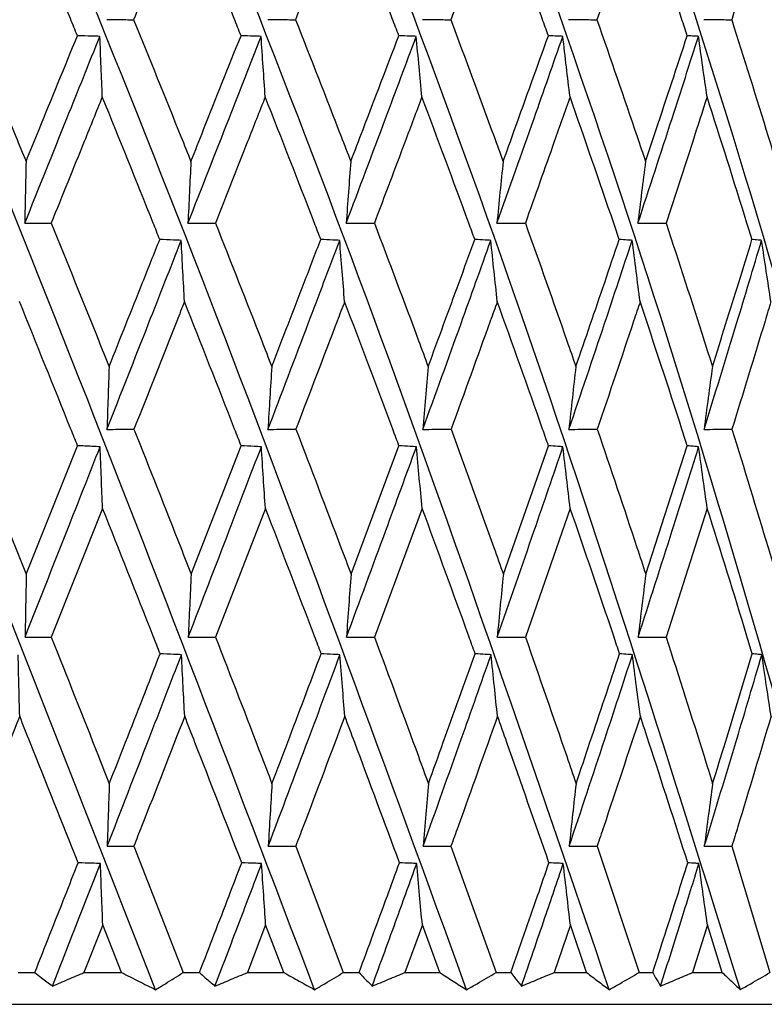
# Model space of a CAD drawing. Header units: millimetres. Extents: x 99 to 122, y 67 to 179.
# Tile 11 of 23: x 104.177 to 104.763, y 85.143 to 85.919. Entities that reach past the tile are written whole.
import ezdxf

# ---------------------------------------------------------------- set-up
doc = ezdxf.new("R2010")
doc.units = ezdxf.units.MM

msp = doc.modelspace()

# ---------------------------------------------------------------- linework, layer by layer
at = {"color": 7, "linetype": 'Continuous', "lineweight": 25}
for p, q in [((104.18169, 85.48208), (104.22203, 85.58333)), ((104.31148, 85.48208), (104.35082, 85.58333)), ((104.43732, 85.48208), (104.47504, 85.58333)), ((104.55724, 85.48208), (104.59274, 85.58333)), ((104.66934, 85.48208), (104.70206, 85.58333)), ((104.24172, 85.53403), (104.20138, 85.43265)), ((104.36995, 85.53403), (104.3307, 85.43265)), ((104.49331, 85.53403), (104.45578, 85.43265)), ((104.60986, 85.53403), (104.57464, 85.43265)), ((104.71776, 85.53403), (104.68541, 85.43265)), ((104.26634, 85.268), (104.30517, 85.16849)), ((104.39379, 85.268), (104.43125, 85.16849)), ((104.51601, 85.268), (104.55151, 85.16849)), ((104.63105, 85.268), (104.66403, 85.16849)), ((104.73712, 85.268), (104.76705, 85.16849)), ((104.24191, 85.20596), (104.22712, 85.16849)), ((104.2567, 85.16849), (104.24191, 85.20596)), ((104.37013, 85.20596), (104.35576, 85.16849)), ((104.38447, 85.16849), (104.37013, 85.20596)), ((104.49348, 85.20596), (104.47977, 85.16849)), ((104.50714, 85.16849), (104.49348, 85.20596)), ((104.61002, 85.20596), (104.59718, 85.16849)), ((104.62279, 85.16849), (104.61002, 85.20596)), ((104.71791, 85.20596), (104.70614, 85.16849)), ((104.72958, 85.16849), (104.71791, 85.20596)), ((104.17524, 85.16849), (104.18838, 85.16849)), ((104.22712, 85.16849), (104.2567, 85.16849)), ((104.30517, 85.16849), (104.31802, 85.16849)), ((104.35576, 85.16849), (104.38447, 85.16849)), ((104.43125, 85.16849), (104.44361, 85.16849)), ((104.47977, 85.16849), (104.50714, 85.16849)), ((104.55151, 85.16849), (104.56317, 85.16849)), ((104.59718, 85.16849), (104.62279, 85.16849)), ((104.66403, 85.16849), (104.67482, 85.16849)), ((104.70614, 85.16849), (104.72958, 85.16849)), ((103.43249, 85.14349), (105.21147, 85.14349))]:
    msp.add_line(p, q, dxfattribs=at)
at = {"color": 7, "linetype": 'Continuous', "lineweight": 25, "flags": 128}
for points in [[(104.18071, 85.43247), (104.18957, 85.43255), (104.20138, 85.43265)], [(104.30916, 85.43247), (104.3184, 85.43255), (104.3307, 85.43265)], [(104.43371, 85.43247), (104.44317, 85.43255), (104.45578, 85.43265)], [(104.55238, 85.43247), (104.56193, 85.43255), (104.57464, 85.43265)], [(104.66332, 85.43247), (104.67279, 85.43255), (104.68541, 85.43265)]]:
    msp.add_lwpolyline(points, dxfattribs=at)
at = {"color": 7, "linetype": 'Continuous', "lineweight": 25}
for points, knots in [([(104.28351, 85.155), (104.2164, 85.32642), (104.08302, 85.66714), (103.89299, 86.13166), (103.72236, 86.53693), (103.61985, 86.77015), (103.57081, 86.88173)], [0, 0, 0, 0, 0.294632, 0.58562, 0.801752, 1, 1, 1, 1]), ([(104.40865, 85.155), (104.34342, 85.32642), (104.21376, 85.66714), (104.02308, 86.13166), (103.84851, 86.53693), (103.74071, 86.77015), (103.68914, 86.88173)], [0, 0, 0, 0, 0.294632, 0.58562, 0.801752, 1, 1, 1, 1]), ([(104.52832, 85.155), (104.46599, 85.32642), (104.3421, 85.66714), (104.15378, 86.13166), (103.97801, 86.53693), (103.86664, 86.77015), (103.81335, 86.88173)], [0, 0, 0, 0, 0.294632, 0.58562, 0.801752, 1, 1, 1, 1]), ([(104.64063, 85.155), (104.58218, 85.32642), (104.46601, 85.66714), (104.28303, 86.13166), (104.10884, 86.53693), (103.99563, 86.77015), (103.94147, 86.88173)], [0, 0, 0, 0, 0.294632, 0.58562, 0.801752, 1, 1, 1, 1]), ([(104.7438, 85.155), (104.69016, 85.32642), (104.58355, 85.66714), (104.40878, 86.13166), (104.23891, 86.53693), (104.12567, 86.77015), (104.07149, 86.88173)], [0, 0, 0, 0, 0.294632, 0.58562, 0.801752, 1, 1, 1, 1]), ([(104.83621, 85.155), (104.78822, 85.32642), (104.69285, 85.66714), (104.52905, 86.13166), (104.36619, 86.53693), (104.25469, 86.77015), (104.20134, 86.88173)], [0, 0, 0, 0, 0.294632, 0.58562, 0.801752, 1, 1, 1, 1]), ([(104.9164, 85.155), (104.87483, 85.32642), (104.79219, 85.66714), (104.64195, 86.13166), (104.48866, 86.53693), (104.38066, 86.77015), (104.32899, 86.88173)], [0, 0, 0, 0, 0.294632, 0.58562, 0.801752, 1, 1, 1, 1]), ([(104.95796, 85.27146), (104.93104, 85.40402), (104.86975, 85.70587), (104.7455, 86.13165), (104.60444, 86.53693), (104.50161, 86.77015), (104.45242, 86.88173)], [0, 0, 0, 0, 0.244166, 0.555972, 0.787568, 1, 1, 1, 1]), ([(104.22193, 85.9062), (104.2201, 85.91068), (104.20496, 85.94764), (104.18963, 85.98455), (104.17616, 86.01698)], [0, 0, 0, 0, 0.121172, 1, 1, 1, 1]), ([(104.30607, 86.01698), (104.29889, 85.99934), (104.28558, 85.96663), (104.27229, 85.93389), (104.26617, 85.91881)], [0, 0, 0, 0, 0.539529, 1, 1, 1, 1]), ([(104.35072, 85.9062), (104.34893, 85.91068), (104.33421, 85.94764), (104.31923, 85.98455), (104.30607, 86.01698)], [0, 0, 0, 0, 0.121172, 1, 1, 1, 1]), ([(104.43212, 86.01698), (104.42521, 85.99934), (104.41239, 85.96663), (104.39954, 85.93389), (104.39363, 85.91881)], [0, 0, 0, 0, 0.539529, 1, 1, 1, 1]), ([(104.47495, 85.9062), (104.47324, 85.91068), (104.45916, 85.94764), (104.44477, 85.98455), (104.43212, 86.01698)], [0, 0, 0, 0, 0.121172, 1, 1, 1, 1]), ([(104.55233, 86.01698), (104.54579, 85.99934), (104.53367, 85.96663), (104.52147, 85.93389), (104.51585, 85.91881)], [0, 0, 0, 0, 0.53953, 1, 1, 1, 1]), ([(104.59265, 85.9062), (104.59105, 85.91068), (104.57784, 85.94764), (104.56426, 85.98455), (104.55233, 86.01698)], [0, 0, 0, 0, 0.121172, 1, 1, 1, 1]), ([(104.66479, 86.01698), (104.65873, 85.99934), (104.6475, 85.96663), (104.63614, 85.93389), (104.63091, 85.91881)], [0, 0, 0, 0, 0.53953, 1, 1, 1, 1]), ([(104.70198, 85.9062), (104.70051, 85.91068), (104.68837, 85.94764), (104.67582, 85.98455), (104.66479, 86.01698)], [0, 0, 0, 0, 0.121172, 1, 1, 1, 1]), ([(104.76774, 86.01698), (104.76226, 85.99934), (104.75209, 85.96663), (104.74175, 85.93389), (104.73698, 85.91881)], [0, 0, 0, 0, 0.53953, 1, 1, 1, 1]), ([(104.13548, 85.91881), (104.14816, 85.88819), (104.16355, 85.85101), (104.17879, 85.81378), (104.18149, 85.80721)], [0, 0, 0, 0, 0.8233787, 1, 1, 1, 1]), ([(104.24497, 85.91888), (104.24799, 85.91887), (104.25506, 85.91884), (104.26212, 85.91882), (104.26617, 85.91881)], [0, 0, 0, 0, 0.4277742, 1, 1, 1, 1]), ([(104.26617, 85.91881), (104.27862, 85.88819), (104.29374, 85.85101), (104.30864, 85.81378), (104.31128, 85.80721)], [0, 0, 0, 0, 0.823379, 1, 1, 1, 1]), ([(104.37173, 85.91888), (104.37485, 85.91887), (104.38215, 85.91884), (104.38945, 85.91882), (104.39363, 85.91881)], [0, 0, 0, 0, 0.427774, 1, 1, 1, 1]), ([(104.39363, 85.91881), (104.40566, 85.88819), (104.42026, 85.85101), (104.4346, 85.81378), (104.43713, 85.80721)], [0, 0, 0, 0, 0.823379, 1, 1, 1, 1]), ([(104.49359, 85.91888), (104.49676, 85.91887), (104.50418, 85.91884), (104.5116, 85.91882), (104.51585, 85.91881)], [0, 0, 0, 0, 0.427775, 1, 1, 1, 1]), ([(104.51585, 85.91881), (104.52727, 85.88819), (104.54113, 85.85101), (104.55467, 85.81378), (104.55706, 85.80721)], [0, 0, 0, 0, 0.823379, 1, 1, 1, 1]), ([(104.60864, 85.91888), (104.61182, 85.91887), (104.61924, 85.91884), (104.62666, 85.91882), (104.63091, 85.91881)], [0, 0, 0, 0, 0.427774, 1, 1, 1, 1]), ([(104.63091, 85.91881), (104.64153, 85.88819), (104.65443, 85.85101), (104.66696, 85.81378), (104.66917, 85.80721)], [0, 0, 0, 0, 0.823379, 1, 1, 1, 1]), ([(104.71506, 85.91888), (104.71819, 85.91887), (104.72549, 85.91884), (104.7328, 85.91882), (104.73698, 85.91881)], [0, 0, 0, 0, 0.4277745, 1, 1, 1, 1]), ([(104.73698, 85.91881), (104.74665, 85.88819), (104.75838, 85.85101), (104.7697, 85.81378), (104.7717, 85.80721)], [0, 0, 0, 0, 0.823378, 1, 1, 1, 1]), ([(104.1805, 85.75852), (104.19155, 85.78606), (104.21125, 85.83514), (104.23099, 85.88416), (104.23965, 85.90568)], [0, 0, 0, 0, 0.5610593, 1, 1, 1, 1]), ([(104.18149, 85.80721), (104.1849, 85.81559), (104.19837, 85.8486), (104.21186, 85.88159), (104.22193, 85.9062)], [0, 0, 0, 0, 0.253785, 1, 1, 1, 1]), ([(104.23965, 85.90568), (104.23751, 85.90575), (104.23161, 85.90593), (104.2257, 85.90609), (104.22193, 85.9062)], [0, 0, 0, 0, 0.361715, 1, 1, 1, 1]), ([(104.24155, 85.85808), (104.24123, 85.86593), (104.24058, 85.88178), (104.23996, 85.89766), (104.23965, 85.90568)], [0, 0, 0, 0, 0.495061, 1, 1, 1, 1]), ([(104.30895, 85.75852), (104.31975, 85.78606), (104.33899, 85.83514), (104.35815, 85.88416), (104.36657, 85.90568)], [0, 0, 0, 0, 0.5610594, 1, 1, 1, 1]), ([(104.31128, 85.80721), (104.31462, 85.81559), (104.32778, 85.8486), (104.34091, 85.88159), (104.35072, 85.9062)], [0, 0, 0, 0, 0.253785, 1, 1, 1, 1]), ([(104.36657, 85.90568), (104.36466, 85.90575), (104.35937, 85.90593), (104.35409, 85.90609), (104.35072, 85.9062)], [0, 0, 0, 0, 0.36171, 1, 1, 1, 1]), ([(104.36978, 85.85808), (104.36924, 85.86593), (104.36815, 85.88178), (104.3671, 85.89766), (104.36657, 85.90568)], [0, 0, 0, 0, 0.4950612, 1, 1, 1, 1]), ([(104.4335, 85.75852), (104.44386, 85.78606), (104.46234, 85.83514), (104.48064, 85.88416), (104.48867, 85.90568)], [0, 0, 0, 0, 0.561059, 1, 1, 1, 1]), ([(104.43713, 85.80721), (104.44034, 85.81559), (104.45299, 85.8486), (104.46556, 85.88159), (104.47495, 85.9062)], [0, 0, 0, 0, 0.253785, 1, 1, 1, 1]), ([(104.48867, 85.90568), (104.48702, 85.90575), (104.48244, 85.90593), (104.47787, 85.90609), (104.47495, 85.9062)], [0, 0, 0, 0, 0.361713, 1, 1, 1, 1]), ([(104.49315, 85.85808), (104.49239, 85.86593), (104.49087, 85.88178), (104.48941, 85.89766), (104.48867, 85.90568)], [0, 0, 0, 0, 0.4950612, 1, 1, 1, 1]), ([(104.55218, 85.75852), (104.56195, 85.78606), (104.57938, 85.83514), (104.59652, 85.88416), (104.60404, 85.90568)], [0, 0, 0, 0, 0.561059, 1, 1, 1, 1]), ([(104.55706, 85.80721), (104.56009, 85.81559), (104.57202, 85.8486), (104.58384, 85.88159), (104.59265, 85.9062)], [0, 0, 0, 0, 0.253785, 1, 1, 1, 1]), ([(104.60404, 85.90568), (104.60267, 85.90575), (104.59887, 85.90593), (104.59507, 85.90609), (104.59265, 85.9062)], [0, 0, 0, 0, 0.361722, 1, 1, 1, 1]), ([(104.60971, 85.85808), (104.60875, 85.86593), (104.60683, 85.88178), (104.60498, 85.89766), (104.60404, 85.90568)], [0, 0, 0, 0, 0.49506, 1, 1, 1, 1]), ([(104.66312, 85.75852), (104.67215, 85.78606), (104.68825, 85.83514), (104.70396, 85.88416), (104.71085, 85.90568)], [0, 0, 0, 0, 0.561059, 1, 1, 1, 1]), ([(104.66917, 85.80721), (104.67197, 85.81559), (104.683, 85.8486), (104.69387, 85.88159), (104.70198, 85.9062)], [0, 0, 0, 0, 0.253785, 1, 1, 1, 1]), ([(104.71085, 85.90568), (104.70978, 85.90575), (104.70683, 85.90593), (104.70387, 85.90609), (104.70198, 85.9062)], [0, 0, 0, 0, 0.361717, 1, 1, 1, 1]), ([(104.71762, 85.85808), (104.71648, 85.86593), (104.71418, 85.88178), (104.71197, 85.89766), (104.71085, 85.90568)], [0, 0, 0, 0, 0.495061, 1, 1, 1, 1]), ([(104.24155, 85.85808), (104.2368, 85.84635), (104.22337, 85.81322), (104.20996, 85.78005), (104.2013, 85.75862)], [0, 0, 0, 0, 0.353967, 1, 1, 1, 1]), ([(104.28677, 85.74574), (104.28507, 85.75002), (104.2701, 85.78749), (104.25496, 85.82492), (104.24155, 85.85808)], [0, 0, 0, 0, 0.114176, 1, 1, 1, 1]), ([(104.36978, 85.85808), (104.36517, 85.84635), (104.35214, 85.81322), (104.33907, 85.78005), (104.33062, 85.75862)], [0, 0, 0, 0, 0.353967, 1, 1, 1, 1]), ([(104.41353, 85.74574), (104.41188, 85.75002), (104.39745, 85.78749), (104.38278, 85.82492), (104.36978, 85.85808)], [0, 0, 0, 0, 0.114176, 1, 1, 1, 1]), ([(104.49315, 85.85808), (104.48875, 85.84635), (104.47631, 85.81322), (104.46379, 85.78005), (104.4557, 85.75862)], [0, 0, 0, 0, 0.353967, 1, 1, 1, 1]), ([(104.53474, 85.74574), (104.53318, 85.75002), (104.5195, 85.78749), (104.50552, 85.82492), (104.49315, 85.85808)], [0, 0, 0, 0, 0.114176, 1, 1, 1, 1]), ([(104.60971, 85.85808), (104.60559, 85.84635), (104.59395, 85.81322), (104.58217, 85.78005), (104.57457, 85.75862)], [0, 0, 0, 0, 0.353967, 1, 1, 1, 1]), ([(104.64848, 85.74574), (104.64703, 85.75002), (104.63432, 85.78749), (104.62127, 85.82492), (104.60971, 85.85808)], [0, 0, 0, 0, 0.114176, 1, 1, 1, 1]), ([(104.71762, 85.85808), (104.71385, 85.84635), (104.70319, 85.81322), (104.69234, 85.78005), (104.68534, 85.75862)], [0, 0, 0, 0, 0.3539671, 1, 1, 1, 1]), ([(104.75297, 85.74574), (104.75165, 85.75002), (104.74011, 85.78749), (104.72818, 85.82492), (104.71762, 85.85808)], [0, 0, 0, 0, 0.1141762, 1, 1, 1, 1]), ([(104.18149, 85.80721), (104.18132, 85.79915), (104.18098, 85.78294), (104.18066, 85.76669), (104.1805, 85.75852)], [0, 0, 0, 0, 0.496877, 1, 1, 1, 1]), ([(104.31128, 85.80721), (104.31088, 85.79915), (104.31009, 85.78294), (104.30933, 85.76669), (104.30895, 85.75852)], [0, 0, 0, 0, 0.496877, 1, 1, 1, 1]), ([(104.43713, 85.80721), (104.43651, 85.79915), (104.43527, 85.78294), (104.43409, 85.76669), (104.4335, 85.75852)], [0, 0, 0, 0, 0.496878, 1, 1, 1, 1]), ([(104.55706, 85.80721), (104.55623, 85.79915), (104.55456, 85.78294), (104.55298, 85.76669), (104.55218, 85.75852)], [0, 0, 0, 0, 0.496877, 1, 1, 1, 1]), ([(104.66917, 85.80721), (104.66814, 85.79915), (104.66608, 85.78294), (104.66411, 85.76669), (104.66312, 85.75852)], [0, 0, 0, 0, 0.496877, 1, 1, 1, 1]), ([(104.1805, 85.75852), (104.18346, 85.75853), (104.19039, 85.75857), (104.19732, 85.75861), (104.2013, 85.75862)], [0, 0, 0, 0, 0.426206, 1, 1, 1, 1]), ([(104.2013, 85.75862), (104.2138, 85.72777), (104.22905, 85.69012), (104.24413, 85.65243), (104.24686, 85.64561)], [0, 0, 0, 0, 0.819295, 1, 1, 1, 1]), ([(104.30895, 85.75852), (104.31203, 85.75853), (104.31925, 85.75857), (104.32648, 85.75861), (104.33062, 85.75862)], [0, 0, 0, 0, 0.426207, 1, 1, 1, 1]), ([(104.33062, 85.75862), (104.3428, 85.72777), (104.35766, 85.69012), (104.37228, 85.65243), (104.37493, 85.64561)], [0, 0, 0, 0, 0.819295, 1, 1, 1, 1]), ([(104.4335, 85.75852), (104.43665, 85.75853), (104.44405, 85.75857), (104.45146, 85.75861), (104.4557, 85.75862)], [0, 0, 0, 0, 0.426204, 1, 1, 1, 1]), ([(104.4557, 85.75862), (104.46736, 85.72777), (104.48159, 85.69012), (104.49554, 85.65243), (104.49806, 85.64561)], [0, 0, 0, 0, 0.819295, 1, 1, 1, 1]), ([(104.55218, 85.75852), (104.55536, 85.75853), (104.56282, 85.75857), (104.57028, 85.75861), (104.57457, 85.75862)], [0, 0, 0, 0, 0.426205, 1, 1, 1, 1]), ([(104.57457, 85.75862), (104.58553, 85.72777), (104.5989, 85.69012), (104.61194, 85.65243), (104.6143, 85.64561)], [0, 0, 0, 0, 0.819295, 1, 1, 1, 1]), ([(104.66312, 85.75852), (104.66628, 85.75853), (104.67368, 85.75857), (104.68109, 85.75861), (104.68534, 85.75862)], [0, 0, 0, 0, 0.426205, 1, 1, 1, 1]), ([(104.68534, 85.75862), (104.69543, 85.72777), (104.70774, 85.69012), (104.71967, 85.65243), (104.72182, 85.64561)], [0, 0, 0, 0, 0.819295, 1, 1, 1, 1]), ([(104.2452, 85.59617), (104.25614, 85.62399), (104.27565, 85.67363), (104.29511, 85.72322), (104.30366, 85.74502)], [0, 0, 0, 0, 0.5604519, 1, 1, 1, 1]), ([(104.24686, 85.64561), (104.25567, 85.66772), (104.26898, 85.70111), (104.28228, 85.73447), (104.28677, 85.74574)], [0, 0, 0, 0, 0.662052, 1, 1, 1, 1]), ([(104.30366, 85.74502), (104.30163, 85.74511), (104.296, 85.74536), (104.29038, 85.7456), (104.28677, 85.74574)], [0, 0, 0, 0, 0.360186, 1, 1, 1, 1]), ([(104.30623, 85.69683), (104.3058, 85.70474), (104.30493, 85.72079), (104.30409, 85.73687), (104.30366, 85.74502)], [0, 0, 0, 0, 0.493268, 1, 1, 1, 1]), ([(104.37194, 85.59617), (104.38254, 85.62399), (104.40144, 85.67363), (104.42017, 85.72322), (104.42841, 85.74502)], [0, 0, 0, 0, 0.560452, 1, 1, 1, 1]), ([(104.37493, 85.64561), (104.38346, 85.66772), (104.39636, 85.70111), (104.40919, 85.73447), (104.41353, 85.74574)], [0, 0, 0, 0, 0.662053, 1, 1, 1, 1]), ([(104.42841, 85.74502), (104.42662, 85.74511), (104.42166, 85.74536), (104.41671, 85.7456), (104.41353, 85.74574)], [0, 0, 0, 0, 0.360186, 1, 1, 1, 1]), ([(104.43227, 85.69683), (104.43163, 85.70474), (104.43031, 85.72079), (104.42905, 85.73687), (104.42841, 85.74502)], [0, 0, 0, 0, 0.493269, 1, 1, 1, 1]), ([(104.49379, 85.59617), (104.50387, 85.62399), (104.52186, 85.67363), (104.53958, 85.72322), (104.54737, 85.74502)], [0, 0, 0, 0, 0.560452, 1, 1, 1, 1]), ([(104.49806, 85.64561), (104.50618, 85.66772), (104.51846, 85.70111), (104.53063, 85.73447), (104.53474, 85.74574)], [0, 0, 0, 0, 0.662053, 1, 1, 1, 1]), ([(104.54737, 85.74502), (104.54585, 85.74511), (104.54164, 85.74536), (104.53743, 85.7456), (104.53474, 85.74574)], [0, 0, 0, 0, 0.360189, 1, 1, 1, 1]), ([(104.55247, 85.69683), (104.55162, 85.70474), (104.54988, 85.72079), (104.54822, 85.73687), (104.54737, 85.74502)], [0, 0, 0, 0, 0.49327, 1, 1, 1, 1]), ([(104.60882, 85.59617), (104.61823, 85.62399), (104.63503, 85.67363), (104.65145, 85.72322), (104.65867, 85.74502)], [0, 0, 0, 0, 0.5604521, 1, 1, 1, 1]), ([(104.6143, 85.64561), (104.62189, 85.66772), (104.63335, 85.70111), (104.64466, 85.73447), (104.64848, 85.74574)], [0, 0, 0, 0, 0.662053, 1, 1, 1, 1]), ([(104.65867, 85.74502), (104.65745, 85.74511), (104.65405, 85.74536), (104.65065, 85.7456), (104.64848, 85.74574)], [0, 0, 0, 0, 0.360187, 1, 1, 1, 1]), ([(104.66492, 85.69683), (104.66388, 85.70474), (104.66175, 85.72079), (104.65971, 85.73687), (104.65867, 85.74502)], [0, 0, 0, 0, 0.493269, 1, 1, 1, 1]), ([(104.71522, 85.59617), (104.72381, 85.62399), (104.73915, 85.67363), (104.75402, 85.72322), (104.76055, 85.74502)], [0, 0, 0, 0, 0.560452, 1, 1, 1, 1]), ([(104.72182, 85.64561), (104.72875, 85.66772), (104.73922, 85.70111), (104.74949, 85.73447), (104.75297, 85.74574)], [0, 0, 0, 0, 0.662052, 1, 1, 1, 1]), ([(104.76055, 85.74502), (104.75964, 85.74511), (104.75711, 85.74536), (104.75458, 85.7456), (104.75297, 85.74574)], [0, 0, 0, 0, 0.360184, 1, 1, 1, 1]), ([(104.76786, 85.69683), (104.76664, 85.70474), (104.76415, 85.72079), (104.76176, 85.73687), (104.76055, 85.74502)], [0, 0, 0, 0, 0.49327, 1, 1, 1, 1]), ([(104.22203, 85.58333), (104.22028, 85.58769), (104.20512, 85.62553), (104.18984, 85.66336), (104.17632, 85.69683)], [0, 0, 0, 0, 0.115239, 1, 1, 1, 1]), ([(104.30623, 85.69683), (104.30421, 85.69172), (104.29098, 85.65825), (104.27772, 85.62476), (104.26647, 85.59639)], [0, 0, 0, 0, 0.152621, 1, 1, 1, 1]), ([(104.35082, 85.58333), (104.34912, 85.58769), (104.33436, 85.62553), (104.31944, 85.66336), (104.30623, 85.69683)], [0, 0, 0, 0, 0.115239, 1, 1, 1, 1]), ([(104.43227, 85.69683), (104.43033, 85.69172), (104.4176, 85.65825), (104.40479, 85.62476), (104.39392, 85.59639)], [0, 0, 0, 0, 0.152621, 1, 1, 1, 1]), ([(104.47504, 85.58333), (104.47341, 85.58769), (104.45931, 85.62553), (104.44496, 85.66336), (104.43227, 85.69683)], [0, 0, 0, 0, 0.115239, 1, 1, 1, 1]), ([(104.55247, 85.69683), (104.55063, 85.69172), (104.53861, 85.65825), (104.52644, 85.62476), (104.51613, 85.59639)], [0, 0, 0, 0, 0.152621, 1, 1, 1, 1]), ([(104.59274, 85.58333), (104.59121, 85.58769), (104.57797, 85.62553), (104.56444, 85.66336), (104.55247, 85.69683)], [0, 0, 0, 0, 0.115239, 1, 1, 1, 1]), ([(104.66492, 85.69683), (104.66322, 85.69172), (104.65209, 85.65825), (104.64076, 85.62476), (104.63117, 85.59639)], [0, 0, 0, 0, 0.152621, 1, 1, 1, 1]), ([(104.70206, 85.58333), (104.70066, 85.58769), (104.68849, 85.62553), (104.67599, 85.66336), (104.66492, 85.69683)], [0, 0, 0, 0, 0.115239, 1, 1, 1, 1]), ([(104.76786, 85.69683), (104.76632, 85.69172), (104.75625, 85.65825), (104.74595, 85.62476), (104.73722, 85.59639)], [0, 0, 0, 0, 0.152621, 1, 1, 1, 1]), ([(104.24686, 85.64561), (104.24658, 85.63747), (104.24601, 85.621), (104.24547, 85.60451), (104.2452, 85.59617)], [0, 0, 0, 0, 0.494858, 1, 1, 1, 1]), ([(104.37493, 85.64561), (104.37442, 85.63747), (104.3734, 85.621), (104.37243, 85.60451), (104.37194, 85.59617)], [0, 0, 0, 0, 0.494858, 1, 1, 1, 1]), ([(104.49806, 85.64561), (104.49734, 85.63747), (104.49588, 85.621), (104.49449, 85.60451), (104.49379, 85.59617)], [0, 0, 0, 0, 0.494858, 1, 1, 1, 1]), ([(104.6143, 85.64561), (104.61337, 85.63747), (104.61151, 85.621), (104.60972, 85.60451), (104.60882, 85.59617)], [0, 0, 0, 0, 0.494858, 1, 1, 1, 1]), ([(104.72182, 85.64561), (104.72071, 85.63747), (104.71846, 85.621), (104.71631, 85.60451), (104.71522, 85.59617)], [0, 0, 0, 0, 0.494858, 1, 1, 1, 1]), ([(104.13579, 85.59639), (104.14832, 85.56529), (104.16366, 85.52719), (104.17889, 85.48907), (104.18169, 85.48208)], [0, 0, 0, 0, 0.816419, 1, 1, 1, 1]), ([(104.2452, 85.59617), (104.24822, 85.5962), (104.25531, 85.59628), (104.2624, 85.59635), (104.26647, 85.59639)], [0, 0, 0, 0, 0.426226, 1, 1, 1, 1]), ([(104.26647, 85.59639), (104.27878, 85.56529), (104.29385, 85.52719), (104.30874, 85.48907), (104.31148, 85.48208)], [0, 0, 0, 0, 0.816419, 1, 1, 1, 1]), ([(104.37194, 85.59617), (104.37507, 85.5962), (104.38239, 85.59628), (104.38972, 85.59635), (104.39392, 85.59639)], [0, 0, 0, 0, 0.4262269, 1, 1, 1, 1]), ([(104.39392, 85.59639), (104.40581, 85.56529), (104.42037, 85.52719), (104.43469, 85.48907), (104.43732, 85.48208)], [0, 0, 0, 0, 0.816419, 1, 1, 1, 1]), ([(104.49379, 85.59617), (104.49696, 85.5962), (104.50441, 85.59628), (104.51186, 85.59635), (104.51613, 85.59639)], [0, 0, 0, 0, 0.426228, 1, 1, 1, 1]), ([(104.51613, 85.59639), (104.52741, 85.56529), (104.54123, 85.52719), (104.55475, 85.48907), (104.55724, 85.48208)], [0, 0, 0, 0, 0.816419, 1, 1, 1, 1]), ([(104.60882, 85.59617), (104.612, 85.5962), (104.61945, 85.59628), (104.62689, 85.59635), (104.63117, 85.59639)], [0, 0, 0, 0, 0.4262282, 1, 1, 1, 1]), ([(104.63117, 85.59639), (104.64166, 85.56529), (104.65452, 85.52719), (104.66704, 85.48907), (104.66934, 85.48208)], [0, 0, 0, 0, 0.816419, 1, 1, 1, 1]), ([(104.71522, 85.59617), (104.71835, 85.5962), (104.72568, 85.59628), (104.73301, 85.59635), (104.73722, 85.59639)], [0, 0, 0, 0, 0.426228, 1, 1, 1, 1]), ([(104.73722, 85.59639), (104.74677, 85.56529), (104.75846, 85.52719), (104.76977, 85.48907), (104.77185, 85.48208)], [0, 0, 0, 0, 0.816419, 1, 1, 1, 1]), ([(104.18071, 85.43247), (104.19175, 85.46048), (104.21148, 85.5105), (104.23116, 85.5605), (104.23982, 85.5825)], [0, 0, 0, 0, 0.5598368, 1, 1, 1, 1]), ([(104.23982, 85.5825), (104.23768, 85.58261), (104.23176, 85.58289), (104.22582, 85.58316), (104.22203, 85.58333)], [0, 0, 0, 0, 0.360185, 1, 1, 1, 1]), ([(104.24172, 85.53403), (104.24141, 85.54193), (104.24076, 85.55807), (104.24014, 85.57425), (104.23982, 85.5825)], [0, 0, 0, 0, 0.489552, 1, 1, 1, 1]), ([(104.30916, 85.43247), (104.31995, 85.46048), (104.33921, 85.5105), (104.35832, 85.5605), (104.36673, 85.5825)], [0, 0, 0, 0, 0.559837, 1, 1, 1, 1]), ([(104.36673, 85.5825), (104.36482, 85.58261), (104.35951, 85.58289), (104.35421, 85.58316), (104.35082, 85.58333)], [0, 0, 0, 0, 0.360184, 1, 1, 1, 1]), ([(104.36995, 85.53403), (104.36941, 85.54193), (104.36832, 85.55807), (104.36727, 85.57425), (104.36673, 85.5825)], [0, 0, 0, 0, 0.489552, 1, 1, 1, 1]), ([(104.43371, 85.43247), (104.44406, 85.46048), (104.46256, 85.5105), (104.48079, 85.5605), (104.48882, 85.5825)], [0, 0, 0, 0, 0.559837, 1, 1, 1, 1]), ([(104.48882, 85.5825), (104.48717, 85.58261), (104.48257, 85.58289), (104.47798, 85.58316), (104.47504, 85.58333)], [0, 0, 0, 0, 0.360185, 1, 1, 1, 1]), ([(104.49331, 85.53403), (104.49256, 85.54193), (104.49104, 85.55807), (104.48957, 85.57425), (104.48882, 85.5825)], [0, 0, 0, 0, 0.489551, 1, 1, 1, 1]), ([(104.55238, 85.43247), (104.56215, 85.46048), (104.57958, 85.5105), (104.59666, 85.5605), (104.60417, 85.5825)], [0, 0, 0, 0, 0.5598366, 1, 1, 1, 1]), ([(104.60417, 85.5825), (104.6028, 85.58261), (104.59899, 85.58289), (104.59518, 85.58316), (104.59274, 85.58333)], [0, 0, 0, 0, 0.360185, 1, 1, 1, 1]), ([(104.60986, 85.53403), (104.60891, 85.54193), (104.60698, 85.55807), (104.60512, 85.57425), (104.60417, 85.5825)], [0, 0, 0, 0, 0.489551, 1, 1, 1, 1]), ([(104.66332, 85.43247), (104.67233, 85.46048), (104.68843, 85.5105), (104.70408, 85.5605), (104.71097, 85.5825)], [0, 0, 0, 0, 0.559837, 1, 1, 1, 1]), ([(104.71097, 85.5825), (104.7099, 85.58261), (104.70693, 85.58289), (104.70396, 85.58316), (104.70206, 85.58333)], [0, 0, 0, 0, 0.360188, 1, 1, 1, 1]), ([(104.71776, 85.53403), (104.71663, 85.54193), (104.71432, 85.55807), (104.7121, 85.57425), (104.71097, 85.5825)], [0, 0, 0, 0, 0.489552, 1, 1, 1, 1]), ([(104.28708, 85.41952), (104.28527, 85.42411), (104.27023, 85.46229), (104.25506, 85.50046), (104.24172, 85.53403)], [0, 0, 0, 0, 0.120422, 1, 1, 1, 1]), ([(104.41383, 85.41952), (104.41208, 85.42411), (104.39758, 85.46229), (104.38288, 85.50046), (104.36995, 85.53403)], [0, 0, 0, 0, 0.120422, 1, 1, 1, 1]), ([(104.53502, 85.41952), (104.53336, 85.42411), (104.51962, 85.46229), (104.50562, 85.50046), (104.49331, 85.53403)], [0, 0, 0, 0, 0.1204215, 1, 1, 1, 1]), ([(104.64874, 85.41952), (104.6472, 85.42411), (104.63443, 85.46229), (104.62136, 85.50046), (104.60986, 85.53403)], [0, 0, 0, 0, 0.120421, 1, 1, 1, 1]), ([(104.7532, 85.41952), (104.7518, 85.42411), (104.74021, 85.46229), (104.72827, 85.50046), (104.71776, 85.53403)], [0, 0, 0, 0, 0.120422, 1, 1, 1, 1]), ([(104.18169, 85.48208), (104.18152, 85.47396), (104.18119, 85.45744), (104.18087, 85.44089), (104.18071, 85.43247)], [0, 0, 0, 0, 0.491185, 1, 1, 1, 1]), ([(104.31148, 85.48208), (104.31109, 85.47396), (104.3103, 85.45744), (104.30954, 85.44089), (104.30916, 85.43247)], [0, 0, 0, 0, 0.491185, 1, 1, 1, 1]), ([(104.43732, 85.48208), (104.43672, 85.47396), (104.43548, 85.45744), (104.43431, 85.44089), (104.43371, 85.43247)], [0, 0, 0, 0, 0.491185, 1, 1, 1, 1]), ([(104.55724, 85.48208), (104.55643, 85.47396), (104.55477, 85.45744), (104.55319, 85.44089), (104.55238, 85.43247)], [0, 0, 0, 0, 0.491186, 1, 1, 1, 1]), ([(104.66934, 85.48208), (104.66833, 85.47396), (104.66628, 85.45744), (104.66432, 85.44089), (104.66332, 85.43247)], [0, 0, 0, 0, 0.491186, 1, 1, 1, 1]), ([(104.20138, 85.43265), (104.21379, 85.40136), (104.22905, 85.36288), (104.2442, 85.32439), (104.24702, 85.31721)], [0, 0, 0, 0, 0.813332, 1, 1, 1, 1]), ([(104.3307, 85.43265), (104.34279, 85.40136), (104.35766, 85.36288), (104.37235, 85.32439), (104.37509, 85.31721)], [0, 0, 0, 0, 0.813332, 1, 1, 1, 1]), ([(104.45578, 85.43265), (104.46736, 85.40136), (104.48159, 85.36288), (104.4956, 85.32439), (104.49821, 85.31721)], [0, 0, 0, 0, 0.813332, 1, 1, 1, 1]), ([(104.57464, 85.43265), (104.58552, 85.40136), (104.5989, 85.36288), (104.612, 85.32439), (104.61444, 85.31721)], [0, 0, 0, 0, 0.813332, 1, 1, 1, 1]), ([(104.68541, 85.43265), (104.69542, 85.40136), (104.70774, 85.36288), (104.71972, 85.32439), (104.72195, 85.31721)], [0, 0, 0, 0, 0.813332, 1, 1, 1, 1]), ([(104.17651, 85.37028), (104.17631, 85.37813), (104.17589, 85.39426), (104.17549, 85.41043), (104.17529, 85.41874)], [0, 0, 0, 0, 0.48603, 1, 1, 1, 1]), ([(104.24538, 85.26802), (104.25632, 85.29612), (104.27589, 85.34637), (104.2953, 85.3966), (104.30386, 85.41874)], [0, 0, 0, 0, 0.559206, 1, 1, 1, 1]), ([(104.24702, 85.31721), (104.25128, 85.32807), (104.26467, 85.36217), (104.27799, 85.39627), (104.28708, 85.41952)], [0, 0, 0, 0, 0.318302, 1, 1, 1, 1]), ([(104.30386, 85.41874), (104.30184, 85.41884), (104.29624, 85.4191), (104.29065, 85.41935), (104.28708, 85.41952)], [0, 0, 0, 0, 0.3623575, 1, 1, 1, 1]), ([(104.30641, 85.37028), (104.30599, 85.37813), (104.30513, 85.39426), (104.30429, 85.41043), (104.30386, 85.41874)], [0, 0, 0, 0, 0.48603, 1, 1, 1, 1]), ([(104.37214, 85.26802), (104.38274, 85.29612), (104.40168, 85.34637), (104.42037, 85.3966), (104.42861, 85.41874)], [0, 0, 0, 0, 0.559206, 1, 1, 1, 1]), ([(104.37509, 85.31721), (104.37922, 85.32807), (104.39219, 85.36217), (104.40505, 85.39627), (104.41383, 85.41952)], [0, 0, 0, 0, 0.318302, 1, 1, 1, 1]), ([(104.42861, 85.41874), (104.42683, 85.41884), (104.4219, 85.4191), (104.41697, 85.41935), (104.41383, 85.41952)], [0, 0, 0, 0, 0.362373, 1, 1, 1, 1]), ([(104.43245, 85.37028), (104.43181, 85.37813), (104.43051, 85.39426), (104.42926, 85.41043), (104.42861, 85.41874)], [0, 0, 0, 0, 0.486029, 1, 1, 1, 1]), ([(104.494, 85.26802), (104.50408, 85.29612), (104.52211, 85.34637), (104.53978, 85.3966), (104.54757, 85.41874)], [0, 0, 0, 0, 0.559207, 1, 1, 1, 1]), ([(104.49821, 85.31721), (104.50214, 85.32807), (104.51449, 85.36217), (104.5267, 85.39627), (104.53502, 85.41952)], [0, 0, 0, 0, 0.318302, 1, 1, 1, 1]), ([(104.54757, 85.41874), (104.54606, 85.41884), (104.54187, 85.4191), (104.53769, 85.41935), (104.53502, 85.41952)], [0, 0, 0, 0, 0.362368, 1, 1, 1, 1]), ([(104.55263, 85.37028), (104.5518, 85.37813), (104.55008, 85.39426), (104.54843, 85.41043), (104.54757, 85.41874)], [0, 0, 0, 0, 0.48603, 1, 1, 1, 1]), ([(104.60904, 85.26802), (104.61845, 85.29612), (104.63528, 85.34637), (104.65165, 85.3966), (104.65887, 85.41874)], [0, 0, 0, 0, 0.559206, 1, 1, 1, 1]), ([(104.61444, 85.31721), (104.61812, 85.32807), (104.62966, 85.36217), (104.641, 85.39627), (104.64874, 85.41952)], [0, 0, 0, 0, 0.318302, 1, 1, 1, 1]), ([(104.65887, 85.41874), (104.65764, 85.41884), (104.65427, 85.4191), (104.65089, 85.41935), (104.64874, 85.41952)], [0, 0, 0, 0, 0.36236, 1, 1, 1, 1]), ([(104.66508, 85.37028), (104.66405, 85.37813), (104.66194, 85.39426), (104.65991, 85.41043), (104.65887, 85.41874)], [0, 0, 0, 0, 0.486029, 1, 1, 1, 1]), ([(104.71544, 85.26802), (104.72403, 85.29612), (104.73939, 85.34637), (104.75421, 85.3966), (104.76074, 85.41874)], [0, 0, 0, 0, 0.559206, 1, 1, 1, 1]), ([(104.72195, 85.31721), (104.72531, 85.32807), (104.73586, 85.36217), (104.74617, 85.39627), (104.7532, 85.41952)], [0, 0, 0, 0, 0.318302, 1, 1, 1, 1]), ([(104.76074, 85.41874), (104.75983, 85.41884), (104.75732, 85.4191), (104.7548, 85.41935), (104.7532, 85.41952)], [0, 0, 0, 0, 0.3623612, 1, 1, 1, 1]), ([(104.768, 85.37028), (104.7668, 85.37813), (104.76434, 85.39426), (104.76196, 85.41043), (104.76074, 85.41874)], [0, 0, 0, 0, 0.48603, 1, 1, 1, 1]), ([(104.17651, 85.37028), (104.16495, 85.34133), (104.15134, 85.30724), (104.13771, 85.27314), (104.13565, 85.268)], [0, 0, 0, 0, 0.849202, 1, 1, 1, 1]), ([(104.22252, 85.25489), (104.20996, 85.28646), (104.19466, 85.32492), (104.17927, 85.36338), (104.17651, 85.37028)], [0, 0, 0, 0, 0.820638, 1, 1, 1, 1]), ([(104.30641, 85.37028), (104.29509, 85.34133), (104.28176, 85.30724), (104.26836, 85.27314), (104.26634, 85.268)], [0, 0, 0, 0, 0.849202, 1, 1, 1, 1]), ([(104.35129, 85.25489), (104.33906, 85.28646), (104.32416, 85.32492), (104.30911, 85.36338), (104.30641, 85.37028)], [0, 0, 0, 0, 0.820638, 1, 1, 1, 1]), ([(104.43245, 85.37028), (104.42154, 85.34133), (104.4087, 85.30724), (104.39575, 85.27314), (104.39379, 85.268)], [0, 0, 0, 0, 0.849202, 1, 1, 1, 1]), ([(104.47549, 85.25489), (104.46378, 85.28646), (104.44952, 85.32492), (104.43504, 85.36338), (104.43245, 85.37028)], [0, 0, 0, 0, 0.820637, 1, 1, 1, 1]), ([(104.55263, 85.37028), (104.54232, 85.34133), (104.53017, 85.30724), (104.51786, 85.27314), (104.51601, 85.268)], [0, 0, 0, 0, 0.849202, 1, 1, 1, 1]), ([(104.59316, 85.25489), (104.58216, 85.28646), (104.56876, 85.32492), (104.55509, 85.36338), (104.55263, 85.37028)], [0, 0, 0, 0, 0.820638, 1, 1, 1, 1]), ([(104.66508, 85.37028), (104.65551, 85.34133), (104.64425, 85.30724), (104.63278, 85.27314), (104.63105, 85.268)], [0, 0, 0, 0, 0.849201, 1, 1, 1, 1]), ([(104.70245, 85.25489), (104.69233, 85.28646), (104.68, 85.32492), (104.66735, 85.36338), (104.66508, 85.37028)], [0, 0, 0, 0, 0.820638, 1, 1, 1, 1]), ([(104.768, 85.37028), (104.75934, 85.34133), (104.74914, 85.30724), (104.73869, 85.27314), (104.73712, 85.268)], [0, 0, 0, 0, 0.849202, 1, 1, 1, 1]), ([(104.24702, 85.31721), (104.24675, 85.30922), (104.24619, 85.29284), (104.24566, 85.27643), (104.24538, 85.26802)], [0, 0, 0, 0, 0.487929, 1, 1, 1, 1]), ([(104.37509, 85.31721), (104.3746, 85.30922), (104.3736, 85.29284), (104.37263, 85.27643), (104.37214, 85.26802)], [0, 0, 0, 0, 0.487931, 1, 1, 1, 1]), ([(104.49821, 85.31721), (104.49751, 85.30922), (104.49608, 85.29284), (104.4947, 85.27643), (104.494, 85.26802)], [0, 0, 0, 0, 0.48793, 1, 1, 1, 1]), ([(104.61444, 85.31721), (104.61355, 85.30922), (104.61171, 85.29284), (104.60994, 85.27643), (104.60904, 85.26802)], [0, 0, 0, 0, 0.48793, 1, 1, 1, 1]), ([(104.72195, 85.31721), (104.72087, 85.30922), (104.71866, 85.29284), (104.71653, 85.27643), (104.71544, 85.26802)], [0, 0, 0, 0, 0.48793, 1, 1, 1, 1]), ([(104.24538, 85.26802), (104.2484, 85.26802), (104.25539, 85.26801), (104.26238, 85.268), (104.26634, 85.268)], [0, 0, 0, 0, 0.4326947, 1, 1, 1, 1]), ([(104.37214, 85.26802), (104.37526, 85.26802), (104.38248, 85.26801), (104.3897, 85.268), (104.39379, 85.268)], [0, 0, 0, 0, 0.432697, 1, 1, 1, 1]), ([(104.494, 85.26802), (104.49718, 85.26802), (104.50451, 85.26801), (104.51185, 85.268), (104.51601, 85.268)], [0, 0, 0, 0, 0.432695, 1, 1, 1, 1]), ([(104.60904, 85.26802), (104.61222, 85.26802), (104.61955, 85.26801), (104.62689, 85.268), (104.63105, 85.268)], [0, 0, 0, 0, 0.432695, 1, 1, 1, 1]), ([(104.71544, 85.26802), (104.71857, 85.26802), (104.72579, 85.26801), (104.73302, 85.268), (104.73712, 85.268)], [0, 0, 0, 0, 0.432695, 1, 1, 1, 1]), ([(104.18838, 85.16849), (104.19636, 85.18863), (104.20775, 85.21743), (104.2191, 85.24623), (104.22252, 85.25489)], [0, 0, 0, 0, 0.699424, 1, 1, 1, 1]), ([(104.20226, 85.15789), (104.20932, 85.17586), (104.22194, 85.20801), (104.2345, 85.24017), (104.24004, 85.25434)], [0, 0, 0, 0, 0.559147, 1, 1, 1, 1]), ([(104.24004, 85.25434), (104.23791, 85.25441), (104.23206, 85.2546), (104.22622, 85.25478), (104.22252, 85.25489)], [0, 0, 0, 0, 0.365731, 1, 1, 1, 1]), ([(104.24191, 85.20596), (104.2416, 85.21377), (104.24097, 85.22989), (104.24036, 85.24603), (104.24004, 85.25434)], [0, 0, 0, 0, 0.485067, 1, 1, 1, 1]), ([(104.31802, 85.16849), (104.3258, 85.18863), (104.33692, 85.21743), (104.34797, 85.24623), (104.35129, 85.25489)], [0, 0, 0, 0, 0.699424, 1, 1, 1, 1]), ([(104.33023, 85.15789), (104.3371, 85.17586), (104.3494, 85.20801), (104.36159, 85.24017), (104.36696, 85.25434)], [0, 0, 0, 0, 0.559147, 1, 1, 1, 1]), ([(104.36696, 85.25434), (104.36505, 85.25441), (104.35983, 85.2546), (104.3546, 85.25478), (104.35129, 85.25489)], [0, 0, 0, 0, 0.365728, 1, 1, 1, 1]), ([(104.37013, 85.20596), (104.36961, 85.21377), (104.36853, 85.22989), (104.3675, 85.24603), (104.36696, 85.25434)], [0, 0, 0, 0, 0.485067, 1, 1, 1, 1]), ([(104.44361, 85.16849), (104.45107, 85.18863), (104.46175, 85.21743), (104.47232, 85.24623), (104.47549, 85.25489)], [0, 0, 0, 0, 0.6994241, 1, 1, 1, 1]), ([(104.45395, 85.15789), (104.46053, 85.17586), (104.47231, 85.20801), (104.48394, 85.24017), (104.48907, 85.25434)], [0, 0, 0, 0, 0.559147, 1, 1, 1, 1]), ([(104.48907, 85.25434), (104.48741, 85.25441), (104.48289, 85.2546), (104.47836, 85.25478), (104.47549, 85.25489)], [0, 0, 0, 0, 0.365728, 1, 1, 1, 1]), ([(104.49348, 85.20596), (104.49275, 85.21377), (104.49126, 85.22989), (104.48981, 85.24603), (104.48907, 85.25434)], [0, 0, 0, 0, 0.485066, 1, 1, 1, 1]), ([(104.56317, 85.16849), (104.57021, 85.18863), (104.58027, 85.21743), (104.59018, 85.24623), (104.59316, 85.25489)], [0, 0, 0, 0, 0.699424, 1, 1, 1, 1]), ([(104.57148, 85.15789), (104.57767, 85.17586), (104.58874, 85.20801), (104.59963, 85.24017), (104.60443, 85.25434)], [0, 0, 0, 0, 0.559148, 1, 1, 1, 1]), ([(104.60443, 85.25434), (104.60305, 85.25441), (104.5993, 85.2546), (104.59555, 85.25478), (104.59316, 85.25489)], [0, 0, 0, 0, 0.36573, 1, 1, 1, 1]), ([(104.61002, 85.20596), (104.6091, 85.21377), (104.6072, 85.22989), (104.60537, 85.24603), (104.60443, 85.25434)], [0, 0, 0, 0, 0.485067, 1, 1, 1, 1]), ([(104.67482, 85.16849), (104.68131, 85.18863), (104.6906, 85.21743), (104.69971, 85.24623), (104.70245, 85.25489)], [0, 0, 0, 0, 0.699424, 1, 1, 1, 1]), ([(104.68097, 85.15789), (104.68667, 85.17586), (104.69686, 85.20801), (104.70683, 85.24017), (104.71122, 85.25434)], [0, 0, 0, 0, 0.559148, 1, 1, 1, 1]), ([(104.71122, 85.25434), (104.71015, 85.25441), (104.70723, 85.2546), (104.70431, 85.25478), (104.70245, 85.25489)], [0, 0, 0, 0, 0.3657356, 1, 1, 1, 1]), ([(104.71791, 85.20596), (104.71681, 85.21377), (104.71454, 85.22989), (104.71235, 85.24603), (104.71122, 85.25434)], [0, 0, 0, 0, 0.485067, 1, 1, 1, 1]), ([(104.18838, 85.16849), (104.19012, 85.16714), (104.19471, 85.16356), (104.19937, 85.16006), (104.20226, 85.15789)], [0, 0, 0, 0, 0.378777, 1, 1, 1, 1]), ([(104.20226, 85.15789), (104.20641, 85.15964), (104.2147, 85.16314), (104.22298, 85.16671), (104.22712, 85.16849)], [0, 0, 0, 0, 0.499995, 1, 1, 1, 1]), ([(104.2567, 85.16849), (104.26118, 85.16621), (104.27012, 85.16166), (104.27905, 85.15722), (104.28351, 85.155)], [0, 0, 0, 0, 0.499975, 1, 1, 1, 1]), ([(104.28351, 85.155), (104.28608, 85.15656), (104.29336, 85.16099), (104.30053, 85.16554), (104.30517, 85.16849)], [0, 0, 0, 0, 0.353205, 1, 1, 1, 1]), ([(104.31802, 85.16849), (104.31954, 85.16714), (104.32357, 85.16356), (104.32768, 85.16006), (104.33023, 85.15789)], [0, 0, 0, 0, 0.378777, 1, 1, 1, 1]), ([(104.33023, 85.15789), (104.33449, 85.15964), (104.34301, 85.16314), (104.35151, 85.16671), (104.35576, 85.16849)], [0, 0, 0, 0, 0.499994, 1, 1, 1, 1]), ([(104.38447, 85.16849), (104.38851, 85.16621), (104.39659, 85.16166), (104.40463, 85.15722), (104.40865, 85.155)], [0, 0, 0, 0, 0.499974, 1, 1, 1, 1]), ([(104.40865, 85.155), (104.41133, 85.15656), (104.41892, 85.16099), (104.42641, 85.16554), (104.43125, 85.16849)], [0, 0, 0, 0, 0.353205, 1, 1, 1, 1]), ([(104.44361, 85.16849), (104.4449, 85.16714), (104.4483, 85.16356), (104.45178, 85.16006), (104.45395, 85.15789)], [0, 0, 0, 0, 0.378773, 1, 1, 1, 1]), ([(104.45395, 85.15789), (104.45826, 85.15964), (104.46688, 85.16314), (104.47547, 85.16671), (104.47977, 85.16849)], [0, 0, 0, 0, 0.499994, 1, 1, 1, 1]), ([(104.50714, 85.16849), (104.51068, 85.16621), (104.51777, 85.16166), (104.5248, 85.15722), (104.52832, 85.155)], [0, 0, 0, 0, 0.4999789, 1, 1, 1, 1]), ([(104.52832, 85.155), (104.53107, 85.15656), (104.53884, 85.16099), (104.54653, 85.16554), (104.55151, 85.16849)], [0, 0, 0, 0, 0.353205, 1, 1, 1, 1]), ([(104.56317, 85.16849), (104.5642, 85.16714), (104.56693, 85.16356), (104.56974, 85.16006), (104.57148, 85.15789)], [0, 0, 0, 0, 0.378779, 1, 1, 1, 1]), ([(104.57148, 85.15789), (104.57577, 85.15964), (104.58435, 85.16314), (104.5929, 85.16671), (104.59718, 85.16849)], [0, 0, 0, 0, 0.499995, 1, 1, 1, 1]), ([(104.62279, 85.16849), (104.62577, 85.16621), (104.63175, 85.16166), (104.63767, 85.15722), (104.64063, 85.155)], [0, 0, 0, 0, 0.499976, 1, 1, 1, 1]), ([(104.64063, 85.155), (104.6434, 85.15656), (104.65124, 85.16099), (104.65901, 85.16554), (104.66403, 85.16849)], [0, 0, 0, 0, 0.353206, 1, 1, 1, 1]), ([(104.67482, 85.16849), (104.67558, 85.16714), (104.67759, 85.16356), (104.67968, 85.16006), (104.68097, 85.15789)], [0, 0, 0, 0, 0.3787786, 1, 1, 1, 1]), ([(104.68097, 85.15789), (104.68517, 85.15964), (104.69358, 85.16314), (104.70195, 85.16671), (104.70614, 85.16849)], [0, 0, 0, 0, 0.499995, 1, 1, 1, 1]), ([(104.72958, 85.16849), (104.73196, 85.16621), (104.73674, 85.16166), (104.74144, 85.15722), (104.7438, 85.155)], [0, 0, 0, 0, 0.499977, 1, 1, 1, 1]), ([(104.7438, 85.155), (104.74655, 85.15656), (104.75433, 85.16099), (104.76206, 85.16554), (104.76705, 85.16849)], [0, 0, 0, 0, 0.353205, 1, 1, 1, 1])]:
    msp.add_open_spline(points, degree=3, knots=knots, dxfattribs=at)

doc.saveas('drawing.dxf')
